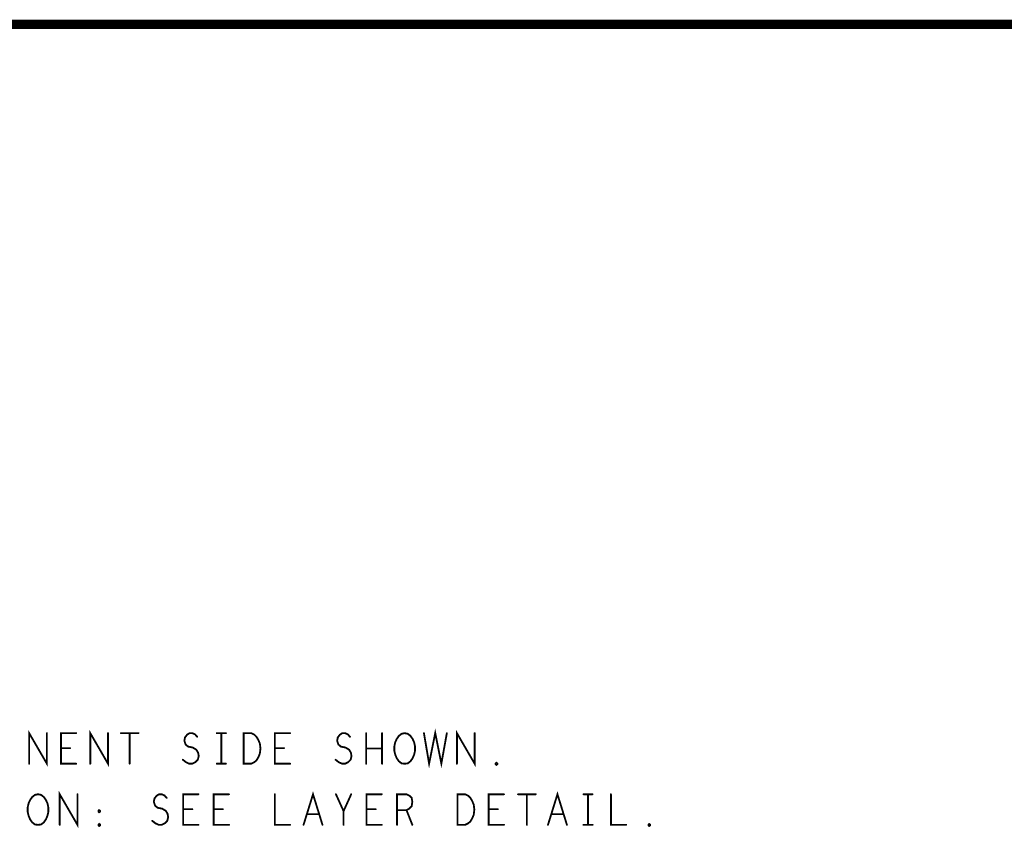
# Model space of a CAD drawing. Extents: x 28 to 61, y 24.9 to 46.
# Tile 43 of 51: x 48 to 51.2, y 43.3 to 46. Entities that reach past the tile are written whole.
import ezdxf

# ---------------------------------------------------------------- set-up
doc = ezdxf.new("R2010")
doc.units = 0
doc.layers.add('1', color=2, linetype='CONTINUOUS')

msp = doc.modelspace()

# ---------------------------------------------------------------- linework, layer by layer
at = {"layer": '1'}
for points, const_width in [([(27.97, 24.965), (60.97, 24.965), (60.97, 45.965), (27.97, 45.965), (27.97, 24.965)], 0.03), ([(47.988, 43.545), (47.988, 43.645), (48.046, 43.545), (48.046, 43.645)], 0.006), ([(48.142, 43.545), (48.092, 43.545), (48.092, 43.645), (48.142, 43.645)], 0.006), ([(48.188, 43.545), (48.188, 43.645), (48.246, 43.545), (48.246, 43.645)], 0.006), ([(48.288, 43.645), (48.346, 43.645)], 0.006), ([(48.317, 43.645), (48.317, 43.545)], 0.006), ([(48.491, 43.558), (48.501, 43.55), (48.512, 43.545), (48.522, 43.545), (48.532, 43.55), (48.54, 43.558), (48.543, 43.57), (48.541, 43.581), (48.535, 43.591), (48.523, 43.598), (48.508, 43.601), (48.5, 43.608), (48.496, 43.62), (48.498, 43.631), (48.505, 43.64), (48.513, 43.645), (48.522, 43.645), (48.531, 43.641), (48.538, 43.633)], 0.006), ([(48.602, 43.645), (48.632, 43.645)], 0.006), ([(48.617, 43.645), (48.617, 43.545)], 0.006), ([(48.69, 43.545), (48.69, 43.645), (48.715, 43.645), (48.725, 43.64), (48.732, 43.633), (48.738, 43.623), (48.743, 43.611), (48.745, 43.595), (48.743, 43.578), (48.738, 43.566), (48.732, 43.556), (48.725, 43.55), (48.715, 43.545), (48.69, 43.545)], 0.006), ([(48.842, 43.545), (48.792, 43.545), (48.792, 43.645), (48.842, 43.645)], 0.006), ([(48.991, 43.558), (49.001, 43.55), (49.012, 43.545), (49.022, 43.545), (49.032, 43.55), (49.04, 43.558), (49.043, 43.57), (49.041, 43.581), (49.035, 43.591), (49.023, 43.598), (49.008, 43.601), (49, 43.608), (48.996, 43.62), (48.998, 43.631), (49.005, 43.64), (49.013, 43.645), (49.022, 43.645), (49.031, 43.641), (49.038, 43.633)], 0.006), ([(49.091, 43.545), (49.091, 43.645)], 0.006), ([(49.143, 43.645), (49.143, 43.545)], 0.006), ([(49.217, 43.545), (49.207, 43.546), (49.198, 43.553), (49.191, 43.563), (49.186, 43.575), (49.183, 43.588), (49.183, 43.601), (49.186, 43.615), (49.191, 43.626), (49.198, 43.636), (49.207, 43.643), (49.217, 43.645), (49.227, 43.643), (49.236, 43.636), (49.243, 43.626), (49.248, 43.615), (49.251, 43.601), (49.251, 43.588), (49.248, 43.575), (49.243, 43.563), (49.236, 43.553), (49.227, 43.546), (49.217, 43.545)], 0.006), ([(49.28, 43.645), (49.297, 43.545), (49.317, 43.645), (49.337, 43.545), (49.355, 43.645)], 0.006), ([(49.388, 43.545), (49.388, 43.645), (49.446, 43.545), (49.446, 43.645)], 0.006), ([(48.122, 43.596), (48.092, 43.596)], 0.006), ([(48.822, 43.596), (48.792, 43.596)], 0.006), ([(49.143, 43.595), (49.091, 43.595)], 0.006), ([(48.602, 43.545), (48.632, 43.545)], 0.006), ([(49.517, 43.541), (49.515, 43.543), (49.515, 43.546), (49.517, 43.548), (49.52, 43.546), (49.52, 43.543), (49.517, 43.541)], 0.006), ([(48.017, 43.345), (48.007, 43.346), (47.998, 43.353), (47.991, 43.363), (47.986, 43.375), (47.983, 43.388), (47.983, 43.401), (47.986, 43.415), (47.991, 43.426), (47.998, 43.436), (48.007, 43.443), (48.017, 43.445), (48.027, 43.443), (48.036, 43.436), (48.043, 43.426), (48.048, 43.415), (48.051, 43.401), (48.051, 43.388), (48.048, 43.375), (48.043, 43.363), (48.036, 43.353), (48.027, 43.346), (48.017, 43.345)], 0.006), ([(48.088, 43.345), (48.088, 43.445), (48.146, 43.345), (48.146, 43.445)], 0.006), ([(48.391, 43.358), (48.401, 43.35), (48.412, 43.345), (48.422, 43.345), (48.432, 43.35), (48.44, 43.358), (48.443, 43.37), (48.441, 43.381), (48.435, 43.391), (48.423, 43.398), (48.408, 43.401), (48.4, 43.408), (48.396, 43.42), (48.398, 43.431), (48.405, 43.44), (48.413, 43.445), (48.422, 43.445), (48.431, 43.441), (48.438, 43.433)], 0.006), ([(48.542, 43.345), (48.492, 43.345), (48.492, 43.445), (48.542, 43.445)], 0.006), ([(48.642, 43.345), (48.592, 43.345), (48.592, 43.445), (48.642, 43.445)], 0.006), ([(48.792, 43.445), (48.792, 43.345), (48.842, 43.345)], 0.006), ([(48.886, 43.345), (48.917, 43.445), (48.948, 43.345)], 0.006), ([(49.017, 43.345), (49.017, 43.39), (48.992, 43.445)], 0.006), ([(49.042, 43.445), (49.017, 43.39)], 0.006), ([(49.142, 43.345), (49.092, 43.345), (49.092, 43.445), (49.142, 43.445)], 0.006), ([(49.192, 43.345), (49.192, 43.445), (49.223, 43.445), (49.233, 43.44), (49.24, 43.433), (49.242, 43.42), (49.24, 43.406), (49.232, 43.398), (49.223, 43.393), (49.192, 43.393)], 0.006), ([(49.39, 43.345), (49.39, 43.445), (49.415, 43.445), (49.425, 43.44), (49.432, 43.433), (49.438, 43.423), (49.443, 43.411), (49.445, 43.395), (49.443, 43.378), (49.438, 43.366), (49.432, 43.356), (49.425, 43.35), (49.415, 43.345), (49.39, 43.345)], 0.006), ([(49.542, 43.345), (49.492, 43.345), (49.492, 43.445), (49.542, 43.445)], 0.006), ([(49.588, 43.445), (49.646, 43.445)], 0.006), ([(49.617, 43.445), (49.617, 43.345)], 0.006), ([(49.686, 43.345), (49.717, 43.445), (49.748, 43.345)], 0.006), ([(49.802, 43.445), (49.832, 43.445)], 0.006), ([(49.817, 43.445), (49.817, 43.345)], 0.006), ([(49.892, 43.445), (49.892, 43.345), (49.942, 43.345)], 0.006), ([(48.217, 43.386), (48.215, 43.388), (48.215, 43.391), (48.217, 43.393), (48.22, 43.391), (48.22, 43.388), (48.217, 43.386)], 0.006), ([(48.522, 43.396), (48.492, 43.396)], 0.006), ([(48.622, 43.396), (48.592, 43.396)], 0.006), ([(48.937, 43.38), (48.897, 43.38)], 0.006), ([(49.122, 43.396), (49.092, 43.396)], 0.006), ([(49.223, 43.393), (49.242, 43.345)], 0.006), ([(49.522, 43.396), (49.492, 43.396)], 0.006), ([(49.737, 43.38), (49.697, 43.38)], 0.006), ([(48.217, 43.341), (48.215, 43.343), (48.215, 43.346), (48.217, 43.348), (48.22, 43.346), (48.22, 43.343), (48.217, 43.341)], 0.006), ([(49.802, 43.345), (49.832, 43.345)], 0.006), ([(50.017, 43.341), (50.015, 43.343), (50.015, 43.346), (50.017, 43.348), (50.02, 43.346), (50.02, 43.343), (50.017, 43.341)], 0.006)]:
    msp.add_lwpolyline(points, dxfattribs=dict(at, const_width=const_width))
at = {"layer": '1', "const_width": 0.003}
for points in [[(48.0475, 43.645, 1), (48.0445, 43.645, 1)], [(48.1435, 43.645, 1), (48.1405, 43.645, 1)], [(48.2475, 43.645, 1), (48.2445, 43.645, 1)], [(48.2895, 43.645, 1), (48.2865, 43.645, 1)], [(48.3185, 43.645, 1), (48.3155, 43.645, 1)], [(48.3475, 43.645, 1), (48.3445, 43.645, 1)], [(48.5395, 43.633, 1), (48.5365, 43.633, 1)], [(48.6035, 43.645, 1), (48.6005, 43.645, 1)], [(48.6185, 43.645, 1), (48.6155, 43.645, 1)], [(48.6335, 43.645, 1), (48.6305, 43.645, 1)], [(48.8435, 43.645, 1), (48.8405, 43.645, 1)], [(49.0395, 43.633, 1), (49.0365, 43.633, 1)], [(49.0925, 43.645, 1), (49.0895, 43.645, 1)], [(49.1445, 43.645, 1), (49.1415, 43.645, 1)], [(49.2815, 43.645, 1), (49.2785, 43.645, 1)], [(49.3565, 43.645, 1), (49.3535, 43.645, 1)], [(49.4475, 43.645, 1), (49.4445, 43.645, 1)], [(48.0935, 43.596, 1), (48.0905, 43.596, 1)], [(48.1235, 43.596, 1), (48.1205, 43.596, 1)], [(48.7935, 43.596, 1), (48.7905, 43.596, 1)], [(48.8235, 43.596, 1), (48.8205, 43.596, 1)], [(49.0925, 43.595, 1), (49.0895, 43.595, 1)], [(49.1445, 43.595, 1), (49.1415, 43.595, 1)], [(47.9895, 43.545, 1), (47.9865, 43.545, 1)], [(48.1435, 43.545, 1), (48.1405, 43.545, 1)], [(48.1895, 43.545, 1), (48.1865, 43.545, 1)], [(48.3185, 43.545, 1), (48.3155, 43.545, 1)], [(48.4925, 43.558, 1), (48.4895, 43.558, 1)], [(48.6035, 43.545, 1), (48.6005, 43.545, 1)], [(48.6185, 43.545, 1), (48.6155, 43.545, 1)], [(48.6335, 43.545, 1), (48.6305, 43.545, 1)], [(48.6915, 43.545, 1), (48.6885, 43.545, 1)], [(48.6915, 43.545, 1), (48.6885, 43.545, 1)], [(48.8435, 43.545, 1), (48.8405, 43.545, 1)], [(48.9925, 43.558, 1), (48.9895, 43.558, 1)], [(49.0925, 43.545, 1), (49.0895, 43.545, 1)], [(49.1445, 43.545, 1), (49.1415, 43.545, 1)], [(49.2185, 43.545, 1), (49.2155, 43.545, 1)], [(49.2185, 43.545, 1), (49.2155, 43.545, 1)], [(49.3895, 43.545, 1), (49.3865, 43.545, 1)], [(49.5185, 43.541, 1), (49.5155, 43.541, 1)], [(49.5185, 43.541, 1), (49.5155, 43.541, 1)], [(48.1475, 43.445, 1), (48.1445, 43.445, 1)], [(48.5435, 43.445, 1), (48.5405, 43.445, 1)], [(48.6435, 43.445, 1), (48.6405, 43.445, 1)], [(48.7935, 43.445, 1), (48.7905, 43.445, 1)], [(48.9935, 43.445, 1), (48.9905, 43.445, 1)], [(49.0435, 43.445, 1), (49.0405, 43.445, 1)], [(49.1435, 43.445, 1), (49.1405, 43.445, 1)], [(49.5435, 43.445, 1), (49.5405, 43.445, 1)], [(49.5895, 43.445, 1), (49.5865, 43.445, 1)], [(49.6185, 43.445, 1), (49.6155, 43.445, 1)], [(49.6475, 43.445, 1), (49.6445, 43.445, 1)], [(49.8035, 43.445, 1), (49.8005, 43.445, 1)], [(49.8185, 43.445, 1), (49.8155, 43.445, 1)], [(49.8335, 43.445, 1), (49.8305, 43.445, 1)], [(49.8935, 43.445, 1), (49.8905, 43.445, 1)], [(48.4395, 43.433, 1), (48.4365, 43.433, 1)], [(48.2185, 43.386, 1), (48.2155, 43.386, 1)], [(48.2185, 43.386, 1), (48.2155, 43.386, 1)], [(48.4935, 43.396, 1), (48.4905, 43.396, 1)], [(48.5235, 43.396, 1), (48.5205, 43.396, 1)], [(48.5935, 43.396, 1), (48.5905, 43.396, 1)], [(48.6235, 43.396, 1), (48.6205, 43.396, 1)], [(48.8985, 43.38, 1), (48.8955, 43.38, 1)], [(48.9385, 43.38, 1), (48.9355, 43.38, 1)], [(49.0185, 43.39, 1), (49.0155, 43.39, 1)], [(49.0935, 43.396, 1), (49.0905, 43.396, 1)], [(49.1235, 43.396, 1), (49.1205, 43.396, 1)], [(49.1935, 43.393, 1), (49.1905, 43.393, 1)], [(49.2245, 43.393, 1), (49.2215, 43.393, 1)], [(49.4935, 43.396, 1), (49.4905, 43.396, 1)], [(49.5235, 43.396, 1), (49.5205, 43.396, 1)], [(49.6985, 43.38, 1), (49.6955, 43.38, 1)], [(49.7385, 43.38, 1), (49.7355, 43.38, 1)], [(48.0185, 43.345, 1), (48.0155, 43.345, 1)], [(48.0185, 43.345, 1), (48.0155, 43.345, 1)], [(48.0895, 43.345, 1), (48.0865, 43.345, 1)], [(48.2185, 43.341, 1), (48.2155, 43.341, 1)], [(48.2185, 43.341, 1), (48.2155, 43.341, 1)], [(48.3925, 43.358, 1), (48.3895, 43.358, 1)], [(48.5435, 43.345, 1), (48.5405, 43.345, 1)], [(48.6435, 43.345, 1), (48.6405, 43.345, 1)], [(48.8435, 43.345, 1), (48.8405, 43.345, 1)], [(48.8875, 43.345, 1), (48.8845, 43.345, 1)], [(48.9495, 43.345, 1), (48.9465, 43.345, 1)], [(49.0185, 43.345, 1), (49.0155, 43.345, 1)], [(49.1435, 43.345, 1), (49.1405, 43.345, 1)], [(49.1935, 43.345, 1), (49.1905, 43.345, 1)], [(49.2435, 43.345, 1), (49.2405, 43.345, 1)], [(49.3915, 43.345, 1), (49.3885, 43.345, 1)], [(49.3915, 43.345, 1), (49.3885, 43.345, 1)], [(49.5435, 43.345, 1), (49.5405, 43.345, 1)], [(49.6185, 43.345, 1), (49.6155, 43.345, 1)], [(49.6875, 43.345, 1), (49.6845, 43.345, 1)], [(49.7495, 43.345, 1), (49.7465, 43.345, 1)], [(49.8035, 43.345, 1), (49.8005, 43.345, 1)], [(49.8185, 43.345, 1), (49.8155, 43.345, 1)], [(49.8335, 43.345, 1), (49.8305, 43.345, 1)], [(49.9435, 43.345, 1), (49.9405, 43.345, 1)], [(50.0185, 43.341, 1), (50.0155, 43.341, 1)], [(50.0185, 43.341, 1), (50.0155, 43.341, 1)]]:
    msp.add_lwpolyline(points, format="xyb", close=True, dxfattribs=at)

doc.saveas('drawing.dxf')
